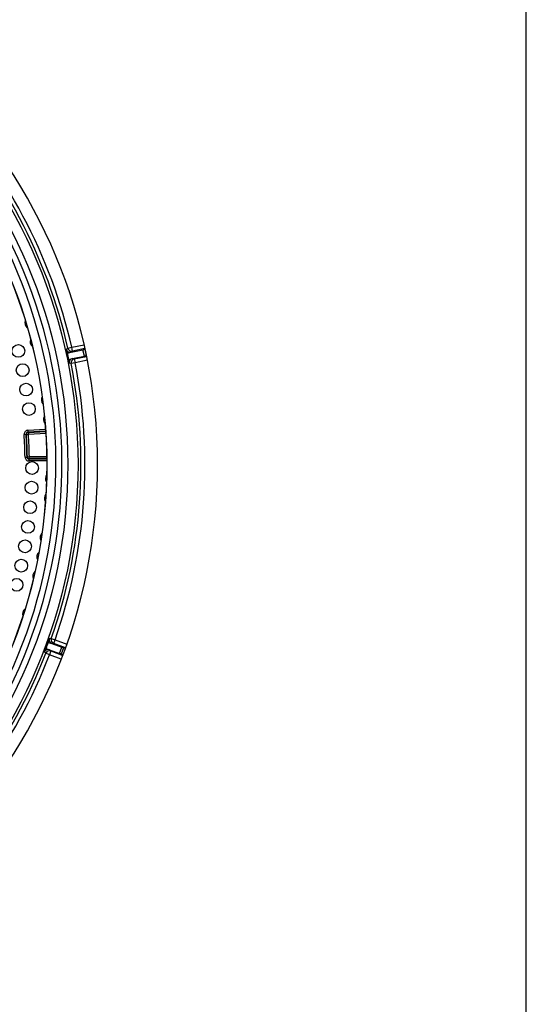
# Model space of a CAD drawing. Header units: millimetres. Extents: x 648 to 8064, y -571 to 3420.
# Tile 65 of 82: x 4066 to 4194, y 2184 to 2432. Entities that reach past the tile are written whole.
import ezdxf

# ---------------------------------------------------------------- set-up
doc = ezdxf.new("R2010")
doc.units = ezdxf.units.MM
doc.header["$MEASUREMENT"] = 0

# ---------------------------------------------------------------- blocks, each defined once
blk = doc.blocks.new('Boven')
for p, q in [((1715.43, 251.64), (1715.43, 591.64)), ((1600.94, 451.15), (1604.04, 451.81)), ((1599.57, 450.66), (1599.97, 450.93)), ((1600.09, 448.11), (1599.76, 449.68)), ((1599.85, 449.71), (1600.75, 449.9)), ((1599.97, 450.93), (1600.94, 451.15)), ((1600.75, 449.9), (1603.75, 450.56)), ((1601.15, 450.17), (1600.75, 449.9)), ((1601.15, 450.17), (1600.94, 451.15)), ((1604.26, 450.83), (1601.15, 450.17)), ((1604.1, 448.92), (1603.75, 450.56)), ((1604.29, 450.71), (1604.18, 450.66)), ((1604.18, 450.66), (1604.53, 449)), ((1604.53, 449), (1604.65, 449)), ((1600.18, 448.12), (1601.09, 448.31)), ((1600.79, 447.05), (1600.31, 447.14)), ((1601.77, 447.25), (1600.79, 447.05)), ((1601.09, 448.31), (1604.1, 448.92)), ((1601.09, 448.31), (1601.56, 448.22)), ((1601.56, 448.22), (1604.68, 448.88)), ((1601.56, 448.22), (1601.77, 447.25)), ((1604.87, 447.9), (1601.77, 447.25)), ((1588.93, 429.21), (1589.43, 429.24)), ((1589.52, 429.16), (1589.43, 429.24)), ((1589.52, 429.16), (1590.02, 429.19)), ((1589.86, 430.27), (1594.31, 430.56)), ((1589.86, 430.27), (1589.9, 429.77)), ((1594.34, 430.07), (1589.9, 429.77)), ((1589.9, 429.77), (1589.99, 429.69)), ((1589.99, 429.69), (1594.35, 429.98)), ((1589.99, 429.69), (1590.02, 429.19)), ((1594.38, 429.48), (1590.02, 429.19)), ((1589.16, 423.51), (1589.66, 423.51)), ((1589.66, 423.51), (1589.74, 423.6)), ((1589.74, 423.6), (1590.24, 423.61)), ((1590.25, 423.11), (1590.17, 423.02)), ((1590.17, 423.02), (1594.62, 423.08)), ((1590.17, 422.52), (1590.17, 423.02)), ((1594.63, 422.58), (1590.17, 422.52)), ((1590.24, 423.61), (1594.61, 423.67)), ((1590.25, 423.11), (1590.24, 423.61)), ((1594.62, 423.17), (1590.25, 423.11)), ((1595.29, 377.78), (1595.78, 377.8)), ((1595.78, 377.8), (1596.72, 377.46)), ((1596.37, 376.53), (1596.72, 377.46)), ((1596.72, 377.46), (1599.68, 376.38)), ((1594.38, 375.34), (1594.94, 376.85)), ((1594.46, 375.31), (1595.33, 374.98)), ((1595.02, 376.82), (1595.89, 376.51)), ((1595.33, 374.98), (1597.87, 374.02)), ((1595.33, 374.98), (1595.69, 374.66)), ((1595.69, 374.66), (1595.34, 373.72)), ((1595.69, 374.66), (1598.65, 373.56)), ((1596.37, 376.53), (1595.89, 376.51)), ((1595.89, 376.51), (1598.44, 375.59)), ((1599.34, 375.43), (1596.37, 376.53)), ((1597.87, 374.02), (1598.44, 375.59)), ((1598.86, 375.45), (1598.28, 373.86)), ((1598.86, 375.45), (1599.32, 375.38)), ((1594.41, 374.08), (1594.05, 374.4)), ((1595.34, 373.72), (1594.41, 374.08)), ((1598.29, 372.63), (1595.34, 373.72)), ((1598.67, 373.62), (1598.28, 373.86))]:
    blk.add_line(p, q)
for centre, radius in [((1470.93, 421.64), 131.57), ((1470.93, 421.64), 129), ((1470.93, 421.64), 123.72), ((1470.93, 421.64), 123.7), ((1587.47, 450.24), 1.6), ((1588.56, 445.4), 1.6), ((1589.44, 440.52), 1.6), ((1590.12, 435.6), 1.6), ((1590.93, 420.75), 1.6), ((1590.79, 415.8), 1.6), ((1590.44, 410.85), 1.6), ((1589.9, 405.92), 1.6), ((1589.15, 401.02), 1.6), ((1588.19, 396.15), 1.6), ((1587.04, 391.32), 1.6)]:
    blk.add_circle(centre, radius)
for centre, radius, start, end in [((1471.43, 421.64), 136, 270.8426, 89.1574), ((1470.93, 421.64), 132.32, 12.7881, 43.2119), ((1470.93, 421.64), 133.32, 12.7881, 43.2119), ((1470.93, 421.64), 127.5, 299.1235, 26.8765), ((1470.93, 421.64), 126, 299.1369, 26.8631), ((1590.72, 457.36), 1.6, 161.1598, 232.0493), ((1592.04, 452.57), 1.6, 158.8813, 229.7708), ((1611.91, 452.61), 12.49, 188.985, 193.5235), ((1472.56, 421.99), 130.27, 11.5743, 12.2857), ((1470.93, 421.64), 132.32, 340.6481, 11.0719), ((1470.93, 421.64), 133.32, 340.6481, 11.0719), ((1611.39, 450.12), 11.47, 190.1342, 195.0773), ((1601.29, 447.33), 1, 101.933, 191.1458), ((1594.86, 437.94), 1.6, 152.0459, 222.9354), ((1595.41, 433), 1.6, 149.7674, 220.6569), ((1470.93, 421.64), 118.24, 0.9029, 3.6686), ((1589.93, 429.27), 0.5, 93.7846, 183.6697), ((1470.93, 421.64), 118.74, 0.9029, 3.6686), ((1590.02, 429.19), 0.5, 93.7864, 183.6277), ((1470.93, 421.64), 118.83, 0.943, 3.6284), ((1470.93, 421.64), 119.33, 0.943, 3.6284), ((1590.16, 423.52), 0.5, 180.9017, 270.7868), ((1590.24, 423.61), 0.5, 180.9437, 270.785), ((1595.88, 418.1), 1.6, 142.9319, 213.8215), ((1595.64, 413.14), 1.6, 140.6535, 211.543), ((1594.57, 403.26), 1.6, 136.0965, 208), ((1593.74, 398.35), 1.6, 133.818, 204.7075), ((1592.72, 393.49), 1.6, 131.5395, 202.4291), ((1590.1, 383.9), 1.6, 126.9826, 197.8721), ((1606.78, 372.87), 12.49, 156.845, 161.3835), ((1605.01, 371.03), 11.47, 157.9942, 162.9373), ((1594.98, 374.04), 1, 69.793, 159.0058), ((1472.5, 421.07), 130.27, 339.4343, 340.1457), ((1470.93, 421.64), 132.32, 308.5081, 338.9319), ((1470.93, 421.64), 133.32, 308.5081, 338.9319)]:
    blk.add_arc(centre, radius, start, end)
for centre, major_axis, ratio, start_param, end_param in [((1600.54, 450.88), (0.557, -0.831), 0.999956, 4.34371, 5.90081), ((1600.94, 451.15), (0.557, -0.831), 0.999956, 4.344843, 5.900634), ((1599.29, 449.63), (4.89, 1.03), 0.003491, -0.422455, -0.017453), ((1599.64, 447.97), (4.89, 1.03), 0.003491, 0.017453, 0.422455), ((1601.08, 448.31), (-0.979, -0.203), 0.011109, -0.422528, -0.008758), ((1601.77, 447.25), (0.173, 0.985), 0.999956, 0.382552, 1.938342), ((1596.24, 377.45), (0.03, -1), 0.999956, 4.34371, 5.90081), ((1596.72, 377.46), (0.03, -1), 0.999956, 4.344843, 5.900634), ((1595.32, 374.98), (-0.937, 0.349), 0.011109, -0.422528, -0.008758), ((1595.34, 373.72), (0.671, 0.742), 0.999956, 0.382552, 1.938342), ((1594.17, 377.18), (4.69, -1.73), 0.003491, -0.422455, -0.017453), ((1593.58, 375.59), (4.69, -1.73), 0.003491, 0.017453, 0.422455)]:
    blk.add_ellipse(centre, major_axis=major_axis, ratio=ratio, start_param=start_param, end_param=end_param)
for points in [[(1589.86, 430.27), (1589.6, 430.25), (1589.35, 430.13), (1589.09, 429.83), (1589.03, 429.72), (1588.94, 429.47), (1588.92, 429.34), (1588.93, 429.21)], [(1589.16, 423.51), (1589.16, 423.24), (1589.28, 422.99), (1589.56, 422.71), (1589.67, 422.64), (1589.91, 422.54), (1590.04, 422.52), (1590.17, 422.52)]]:
    blk.add_open_spline(points, degree=3, knots=[0, 0, 0, 0, 0.5, 0.5, 0.75, 0.75, 1, 1, 1, 1])

msp = doc.modelspace()

# ---------------------------------------------------------------- block references
msp.add_blockref('Boven', (2478.16, 1897.85))

doc.saveas('drawing.dxf')
